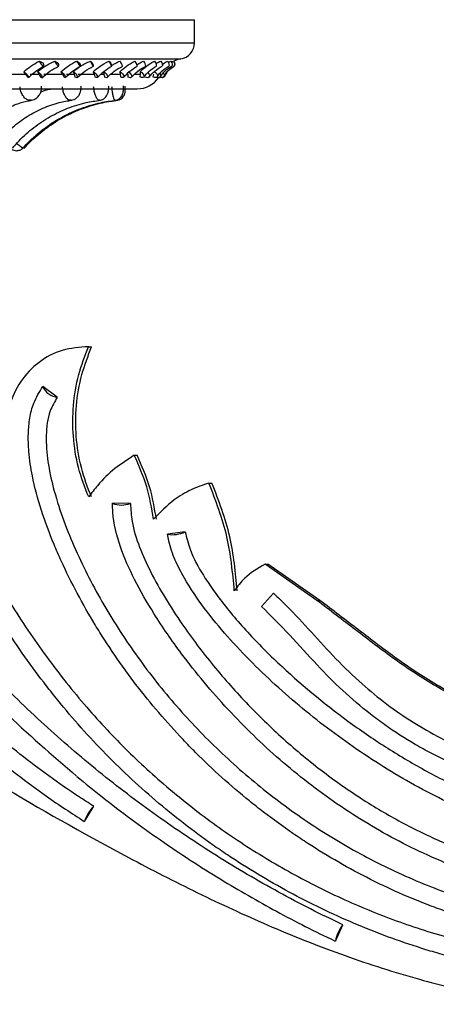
# Model space of a CAD drawing. Header units: millimetres. Extents: x 65 to 121, y 64 to 185.
# Tile 65 of 175: x 70.57 to 72.87, y 124.58 to 130.02. Entities that reach past the tile are written whole.
import ezdxf

# ---------------------------------------------------------------- set-up
doc = ezdxf.new("R2010")
doc.units = ezdxf.units.MM

msp = doc.modelspace()

# ---------------------------------------------------------------- linework, layer by layer
at = {"color": 7, "linetype": 'Continuous', "lineweight": 25}
for p, q in [((69.75882, 130.01567), (71.53811, 130.01567)), ((71.53811, 129.88773), (71.53811, 130.01567)), ((70.68238, 129.78677), (70.70512, 129.77652)), ((70.76773, 129.78721), (70.78603, 129.77593)), ((70.88929, 129.78677), (70.90578, 129.77652)), ((70.96357, 129.78721), (70.97542, 129.77593)), ((71.0667, 129.78677), (71.07661, 129.77652)), ((71.39406, 129.77947), (71.40867, 129.78721)), ((70.48925, 129.71454), (70.60537, 129.71454)), ((70.59499, 129.72871), (70.60537, 129.71454)), ((70.60537, 129.71454), (70.61542, 129.70063)), ((70.63038, 129.71454), (70.67975, 129.71454)), ((70.67208, 129.7302), (70.67975, 129.71454)), ((70.67975, 129.71454), (70.68706, 129.69915)), ((70.70578, 129.71454), (70.80884, 129.71454)), ((70.80104, 129.72871), (70.80884, 129.71454)), ((70.80884, 129.71454), (70.81626, 129.70063)), ((70.83079, 129.71454), (70.87384, 129.71454)), ((70.86873, 129.7302), (70.87384, 129.71454)), ((70.87384, 129.71454), (70.87853, 129.69915)), ((70.89637, 129.71454), (70.98437, 129.71454)), ((70.97929, 129.72871), (70.98437, 129.71454)), ((70.98437, 129.71454), (70.98901, 129.70063)), ((71.02113, 129.71454), (71.03871, 129.71454)), ((71.03627, 129.7302), (71.03871, 129.71454)), ((71.03871, 129.71454), (71.04069, 129.69915)), ((71.07748, 129.71454), (71.12853, 129.71454)), ((71.12628, 129.72871), (71.12853, 129.71454)), ((71.12853, 129.71454), (71.13031, 129.70063)), ((71.16408, 129.71454), (71.17116, 129.71454)), ((71.17116, 129.71454), (71.1704, 129.69915)), ((71.20846, 129.71454), (71.23853, 129.71454)), ((71.23853, 129.71454), (71.23741, 129.70063)), ((71.23915, 129.72871), (71.23853, 129.71454)), ((71.31222, 129.71454), (71.30822, 129.70063)), ((71.34888, 129.69679), (71.34599, 129.69723)), ((67.52354, 129.63438), (71.22268, 129.63438)), ((70.95762, 128.21105), (70.93994, 128.21105)), ((70.95282, 128.21086), (70.97053, 128.21086)), ((70.97053, 128.21086), (70.95789, 128.2091)), ((70.78086, 127.93199), (70.70112, 127.99233)), ((71.20614, 127.61194), (71.22236, 127.61194)), ((71.61785, 127.45907), (71.63442, 127.45907)), ((71.18473, 127.34618), (71.08559, 127.34813)), ((71.48752, 127.18964), (71.38939, 127.17665)), ((72.21496, 126.81086), (71.92842, 127.01086)), ((71.92842, 127.01086), (71.94441, 127.01086)), ((72.23101, 126.81086), (71.94441, 127.01086)), ((71.97518, 126.85081), (71.90814, 126.77788)), ((72.21496, 126.81086), (72.23101, 126.81086)), ((70.93136, 125.59139), (70.98191, 125.67517)), ((72.31738, 124.93093), (72.35831, 125.02118))]:
    msp.add_line(p, q, dxfattribs=at)
at = {"color": 1, "linetype": 'Continuous', "lineweight": 25}
for p, q in [((69.75882, 129.88773), (71.53811, 129.88773)), ((69.74542, 129.79895), (71.46286, 129.79895))]:
    msp.add_line(p, q, dxfattribs=at)
at = {"color": 7, "linetype": 'Continuous', "lineweight": 25, "flags": 128}
for points in [[(70.68238, 129.78677), (70.68628, 129.77809), (70.69128, 129.76999), (70.69664, 129.76368), (70.70156, 129.7601), (70.70528, 129.75979), (70.70726, 129.76279), (70.70721, 129.76867), (70.70512, 129.77652)], [(70.76773, 129.78721), (70.77164, 129.77852), (70.77631, 129.77033), (70.78105, 129.76386), (70.78515, 129.7601), (70.78799, 129.75959), (70.78916, 129.76241), (70.78847, 129.76815), (70.78603, 129.77593)], [(70.88929, 129.78677), (70.89341, 129.77809), (70.89812, 129.76999), (70.90273, 129.76368), (70.90655, 129.7601), (70.909, 129.75979), (70.90971, 129.76279), (70.90858, 129.76867), (70.90578, 129.77652)], [(70.96357, 129.78721), (70.96766, 129.77852), (70.972, 129.77033), (70.97594, 129.76386), (70.9789, 129.7601), (70.98043, 129.75959), (70.98031, 129.76241), (70.97855, 129.76815), (70.97542, 129.77593)], [(71.0667, 129.78677), (71.07094, 129.77809), (71.07528, 129.76999), (71.07905, 129.76368), (71.08169, 129.7601), (71.08281, 129.75979), (71.08225, 129.76279), (71.08007, 129.76867), (71.07661, 129.77652)], [(71.3532, 129.78721), (71.35732, 129.77852), (71.36018, 129.77033), (71.36134, 129.76386), (71.36063, 129.7601), (71.36018, 129.75966)], [(71.39058, 129.78677), (71.39473, 129.77809), (71.39745, 129.76999), (71.39833, 129.76368), (71.39725, 129.7601), (71.39687, 129.7598)], [(71.40867, 129.78721), (71.41265, 129.77852), (71.41489, 129.77033), (71.41505, 129.76386), (71.41312, 129.7601), (71.4127, 129.75983)], [(71.42209, 129.78677), (71.42604, 129.77809), (71.4281, 129.76999), (71.42796, 129.76368), (71.42565, 129.7601), (71.42554, 129.76003)], [(71.42452, 129.78721), (71.42828, 129.77852), (71.42985, 129.77033), (71.42902, 129.76386), (71.42643, 129.76042)], [(70.59499, 129.72871), (70.60136, 129.72337), (70.60835, 129.71668), (70.61488, 129.70965), (70.61994, 129.70338), (70.62275, 129.69883), (70.62288, 129.69671), (70.6203, 129.69734), (70.61542, 129.70063)], [(70.67208, 129.7302), (70.67856, 129.72468), (70.68523, 129.71759), (70.69105, 129.71003), (70.69513, 129.70317), (70.69683, 129.69806), (70.69589, 129.6955), (70.69246, 129.69589), (70.68706, 129.69915)], [(70.80104, 129.72871), (70.80807, 129.72337), (70.81523, 129.71668), (70.8214, 129.70965), (70.82563, 129.70338), (70.82727, 129.69883), (70.82606, 129.69671), (70.82219, 129.69734), (70.81626, 129.70063)], [(70.86873, 129.7302), (70.87583, 129.72468), (70.88263, 129.71759), (70.88806, 129.71003), (70.8913, 129.70317), (70.89184, 129.69806), (70.8896, 129.6955), (70.88492, 129.69589), (70.87853, 129.69915)], [(70.97929, 129.72871), (70.98686, 129.72337), (70.99404, 129.71668), (70.99973, 129.70965), (71.00305, 129.70338), (71.00348, 129.69883), (71.00096, 129.69671), (70.99587, 129.69734), (70.98901, 129.70063)], [(71.03627, 129.7302), (71.04385, 129.72468), (71.05064, 129.71759), (71.05559, 129.71003), (71.05793, 129.70317), (71.0573, 129.69806), (71.05379, 129.6955), (71.04796, 129.69589), (71.04069, 129.69915)], [(71.12628, 129.72871), (71.13423, 129.72337), (71.14131, 129.71668), (71.14641, 129.70965), (71.14874, 129.70338), (71.14796, 129.69883), (71.14417, 129.69671), (71.13797, 129.69734), (71.13031, 129.70063)], [(71.17144, 129.7302), (71.17936, 129.72468), (71.18601, 129.71759), (71.19037, 129.71003), (71.19176, 129.70317), (71.18997, 129.69806), (71.18527, 129.6955), (71.17839, 129.69589), (71.1704, 129.69915)], [(71.23915, 129.72871), (71.24733, 129.72337), (71.25415, 129.71668), (71.25856, 129.70965), (71.25988, 129.70338), (71.25789, 129.69883), (71.25292, 129.69671), (71.24572, 129.69734), (71.23741, 129.70063)], [(71.28089, 129.7236), (71.28609, 129.71759), (71.28978, 129.71003), (71.2902, 129.70317), (71.28728, 129.69806), (71.28148, 129.6955), (71.27369, 129.69589), (71.26512, 129.69915)], [(71.3157, 129.72871), (71.32395, 129.72337), (71.33039, 129.71668), (71.33402, 129.70965), (71.33429, 129.70338), (71.33114, 129.69883), (71.32508, 129.69671), (71.31702, 129.69734), (71.30822, 129.70063)], [(71.34812, 129.71885), (71.34894, 129.71759), (71.35188, 129.71003), (71.35132, 129.70317), (71.34733, 129.69806), (71.34054, 129.6955), (71.332, 129.69589), (71.32753, 129.69716)], [(71.34888, 129.69679), (71.34339, 129.6955), (71.34035, 129.6953)], [(71.37546, 129.71011), (71.37547, 129.71003), (71.37393, 129.70317), (71.36896, 129.69806), (71.36131, 129.6955), (71.35218, 129.69589), (71.34653, 129.69754)], [(71.36585, 129.7202), (71.36853, 129.71668), (71.37131, 129.70965), (71.37053, 129.70338), (71.36628, 129.69883), (71.35924, 129.69671), (71.35048, 129.69734), (71.34745, 129.69815)]]:
    msp.add_lwpolyline(points, dxfattribs=at)
at = {"color": 7, "linetype": 'Continuous', "lineweight": 25}
for centre, radius, start, end in [((71.44811, 129.88773), 0.09, 279.43692, 0), ((69.84728, 129.16058), 1.42621, 24.82539, 26.06367), ((71.05878, 129.70043), 0.17512, 19.71693, 29.54066), ((71.217, 129.75636), 0.05226, 3.4021, 36.18378), ((71.28769, 129.76056), 0.04146, 358.70775, 39.21293), ((71.48738, 129.65143), 0.14954, 99.43692, 114.84034), ((71.22268, 129.77847), 0.1441, 270, 324.74575), ((70.70403, 127.99051), 0.00343, 147.91312, 185.93427), ((70.79633, 128.03777), 0.1069, 206.44655, 261.67934), ((71.08694, 127.34693), 0.0018, 138.36526, 168.54539), ((71.13641, 127.47709), 0.13955, 248.45924, 290.25961), ((71.41533, 127.3469), 0.17303, 261.25139, 294.66094), ((71.39048, 127.17563), 0.00149, 136.59183, 170.36642), ((71.11998, 125.53473), 0.19695, 134.51454, 163.28201), ((72.49905, 124.90293), 0.18382, 139.9621, 171.23727)]:
    msp.add_arc(centre, radius, start, end, dxfattribs=at)
for points, knots in [([(70.59499, 129.72871), (70.60797, 129.73933), (70.63397, 129.76063), (70.66466, 129.77861), (70.68068, 129.78599), (70.68238, 129.78677)], [0, 0, 0, 0, 0.4711, 0.943888, 1, 1, 1, 1]), ([(70.62284, 129.69669), (70.63588, 129.709), (70.66168, 129.73336), (70.69114, 129.75121), (70.70571, 129.76004)], [0, 0, 0, 0, 0.5053921, 1, 1, 1, 1]), ([(70.67208, 129.7302), (70.6855, 129.7399), (70.70715, 129.75555), (70.73981, 129.77454), (70.75834, 129.78295), (70.76773, 129.78721)], [0, 0, 0, 0, 0.4459212, 0.7192402, 1, 1, 1, 1]), ([(70.69602, 129.69558), (70.71042, 129.70776), (70.73893, 129.73188), (70.77183, 129.75047), (70.78812, 129.75967)], [0, 0, 0, 0, 0.5051287, 1, 1, 1, 1]), ([(70.80104, 129.72871), (70.8138, 129.73934), (70.83936, 129.76063), (70.87075, 129.77861), (70.88751, 129.78599), (70.88929, 129.78677)], [0, 0, 0, 0, 0.4710999, 0.9438946, 1, 1, 1, 1]), ([(70.82664, 129.69699), (70.83914, 129.70917), (70.86387, 129.73327), (70.89402, 129.75098), (70.90893, 129.75973)], [0, 0, 0, 0, 0.5055772, 1, 1, 1, 1]), ([(70.86873, 129.7302), (70.88167, 129.7399), (70.90256, 129.75555), (70.935, 129.77454), (70.95396, 129.78295), (70.96357, 129.78721)], [0, 0, 0, 0, 0.445922, 0.7192435, 1, 1, 1, 1]), ([(70.89068, 129.69607), (70.90419, 129.70811), (70.93092, 129.73193), (70.96398, 129.75036), (70.98033, 129.75947)], [0, 0, 0, 0, 0.5055216, 1, 1, 1, 1]), ([(70.97929, 129.72871), (70.99158, 129.73934), (71.01621, 129.76063), (71.04769, 129.77861), (71.06488, 129.78599), (71.0667, 129.78677)], [0, 0, 0, 0, 0.4710971, 0.943892, 1, 1, 1, 1]), ([(71.00273, 129.69757), (71.01444, 129.70959), (71.0376, 129.73335), (71.06778, 129.75089), (71.08271, 129.75956)], [0, 0, 0, 0, 0.50566, 1, 1, 1, 1]), ([(71.05638, 129.69685), (71.06873, 129.70871), (71.09315, 129.73216), (71.12564, 129.75038), (71.1417, 129.75938)], [0, 0, 0, 0, 0.5058581, 1, 1, 1, 1]), ([(71.0816, 129.763), (71.08761, 129.76675), (71.10234, 129.77591), (71.11875, 129.78301), (71.12846, 129.78721)], [0, 0, 0, 0, 0.4084215, 1, 1, 1, 1]), ([(71.12628, 129.72871), (71.13787, 129.73933), (71.16109, 129.76063), (71.19203, 129.77861), (71.20931, 129.78599), (71.21114, 129.78677)], [0, 0, 0, 0, 0.4710974, 0.9438848, 1, 1, 1, 1]), ([(71.14768, 129.69846), (71.15835, 129.71027), (71.17947, 129.73363), (71.20904, 129.75094), (71.22365, 129.7595)], [0, 0, 0, 0, 0.5057227, 1, 1, 1, 1]), ([(71.18988, 129.69796), (71.20082, 129.7096), (71.22243, 129.73259), (71.25365, 129.75054), (71.26907, 129.75941)], [0, 0, 0, 0, 0.5061581, 1, 1, 1, 1]), ([(71.22055, 129.76724), (71.22406, 129.76951), (71.2359, 129.77715), (71.24957, 129.78306), (71.25918, 129.78721)], [0, 0, 0, 0, 0.29648581, 1, 1, 1, 1]), ([(71.23915, 129.72871), (71.24981, 129.73934), (71.27116, 129.76063), (71.30098, 129.77861), (71.318, 129.78599), (71.31981, 129.78677)], [0, 0, 0, 0, 0.471098, 0.9438937, 1, 1, 1, 1]), ([(71.25862, 129.69967), (71.26807, 129.71123), (71.28674, 129.7341), (71.31504, 129.75114), (71.32902, 129.75956)], [0, 0, 0, 0, 0.5058264, 1, 1, 1, 1]), ([(71.28854, 129.69943), (71.29786, 129.71079), (71.31627, 129.73322), (71.34554, 129.75085), (71.35998, 129.75955)], [0, 0, 0, 0, 0.5064993, 1, 1, 1, 1]), ([(71.32592, 129.77358), (71.32607, 129.77368), (71.33412, 129.77904), (71.34375, 129.78317), (71.3532, 129.78721)], [0, 0, 0, 0, 0.0194262, 1, 1, 1, 1]), ([(71.33336, 129.70121), (71.34141, 129.71249), (71.3573, 129.73479), (71.38371, 129.75149), (71.39676, 129.75974)], [0, 0, 0, 0, 0.5060405, 1, 1, 1, 1]), ([(71.35039, 129.7013), (71.35794, 129.71233), (71.37282, 129.7341), (71.3995, 129.75132), (71.41266, 129.75981)], [0, 0, 0, 0, 0.5069326, 1, 1, 1, 1]), ([(71.3605, 129.76864), (71.36838, 129.77432), (71.37772, 129.78108), (71.38883, 129.78599), (71.39058, 129.78677)], [0, 0, 0, 0, 0.84221, 1, 1, 1, 1]), ([(71.37038, 129.70308), (71.37689, 129.71405), (71.38976, 129.73573), (71.41373, 129.75201), (71.42556, 129.76005)], [0, 0, 0, 0, 0.50641, 1, 1, 1, 1]), ([(71.37415, 129.70359), (71.37982, 129.71425), (71.39099, 129.73527), (71.41452, 129.75198), (71.4261, 129.76021)], [0, 0, 0, 0, 0.5075335, 1, 1, 1, 1]), ([(71.41167, 129.78061), (71.41343, 129.78194), (71.41655, 129.78431), (71.4204, 129.78602), (71.42209, 129.78677)], [0, 0, 0, 0, 0.5615252, 1, 1, 1, 1]), ([(70.63734, 129.57218), (70.64281, 129.57308), (70.65562, 129.57518), (70.67244, 129.58758), (70.68599, 129.60564), (70.69396, 129.62688), (70.69348, 129.64188), (70.69325, 129.64882)], [0, 0, 0, 0, 0.1581207, 0.3702037, 0.5796526, 0.8055439, 1, 1, 1, 1]), ([(70.8575, 129.5718), (70.8628, 129.5726), (70.87458, 129.57439), (70.88962, 129.58508), (70.90193, 129.60003), (70.90976, 129.61944), (70.91329, 129.63683), (70.91154, 129.64711), (70.91119, 129.64917)], [0, 0, 0, 0, 0.1520479, 0.3374892, 0.5133597, 0.7074004, 0.9414272, 1, 1, 1, 1]), ([(71.01399, 129.57166), (71.01647, 129.57174), (71.0249, 129.57201), (71.03744, 129.57874), (71.04947, 129.58946), (71.05783, 129.60275), (71.06335, 129.61949), (71.0658, 129.63574), (71.06444, 129.64657), (71.06408, 129.64945)], [0, 0, 0, 0, 0.0703727, 0.2390109, 0.3900939, 0.5325259, 0.6925851, 0.9184003, 1, 1, 1, 1]), ([(71.09966, 129.57116), (71.10049, 129.57113), (71.10717, 129.57087), (71.1181, 129.57596), (71.12987, 129.58459), (71.13754, 129.59456), (71.14222, 129.60456), (71.14478, 129.61448), (71.14615, 129.62622), (71.14645, 129.63879), (71.14577, 129.64803), (71.14559, 129.65054)], [0, 0, 0, 0, 0.0231005, 0.1866587, 0.3185554, 0.4330962, 0.5360145, 0.6325047, 0.7421438, 0.9301235, 1, 1, 1, 1]), ([(71.11055, 129.57103), (71.11608, 129.57209), (71.12643, 129.57407), (71.13856, 129.58264), (71.14674, 129.59208), (71.15167, 129.60145), (71.15423, 129.60987), (71.15535, 129.61694), (71.15591, 129.62487), (71.15589, 129.63498), (71.15559, 129.64496), (71.15527, 129.64927), (71.15525, 129.64958)], [0, 0, 0, 0, 0.1557089, 0.2910242, 0.4051318, 0.5030831, 0.5865167, 0.6546851, 0.728829, 0.8767709, 0.9911335, 1, 1, 1, 1]), ([(70.6889, 129.61742), (70.69264, 129.61897), (70.71476, 129.62815), (70.73816, 129.63155), (70.75761, 129.63438)], [0, 0, 0, 0, 0.168834, 1, 1, 1, 1]), ([(70.28205, 129.31472), (70.29142, 129.32852), (70.31899, 129.36914), (70.37014, 129.42805), (70.43641, 129.48618), (70.50722, 129.53036), (70.57581, 129.55909), (70.62079, 129.56782), (70.64066, 129.57168)], [0, 0, 0, 0, 0.0962601, 0.2833667, 0.4707648, 0.6591573, 0.8493853, 1, 1, 1, 1]), ([(70.42857, 129.31002), (70.4396, 129.32383), (70.47238, 129.36486), (70.53364, 129.42472), (70.61386, 129.48419), (70.70026, 129.52955), (70.78353, 129.5587), (70.83807, 129.56762), (70.86155, 129.57145)], [0, 0, 0, 0, 0.0959625, 0.2850319, 0.4744773, 0.6646034, 0.8555948, 1, 1, 1, 1]), ([(70.53254, 129.30713), (70.54479, 129.32098), (70.58132, 129.36229), (70.64984, 129.42275), (70.73998, 129.48298), (70.83723, 129.52895), (70.9309, 129.55844), (70.99225, 129.56747), (71.01854, 129.57135)], [0, 0, 0, 0, 0.0957492, 0.2856758, 0.4758412, 0.6662656, 0.856961, 1, 1, 1, 1]), ([(70.58943, 129.30569), (70.60234, 129.31956), (70.64093, 129.36101), (70.71342, 129.42176), (70.80893, 129.48234), (70.91201, 129.52858), (71.01139, 129.55828), (71.07651, 129.56739), (71.10445, 129.5713)], [0, 0, 0, 0, 0.0956363, 0.2858152, 0.4761292, 0.6664802, 0.8568679, 1, 1, 1, 1]), ([(70.59669, 129.30551), (70.60969, 129.31939), (70.64854, 129.36086), (70.72154, 129.42164), (70.81773, 129.48226), (70.92156, 129.52853), (71.02166, 129.55826), (71.08727, 129.56738), (71.11543, 129.57129)], [0, 0, 0, 0, 0.0956209, 0.2858226, 0.4761432, 0.6664754, 0.8568183, 1, 1, 1, 1]), ([(70.52712, 129.30117), (70.52836, 129.30036), (70.532, 129.298), (70.54127, 129.29425), (70.55652, 129.29163), (70.57398, 129.29537), (70.587, 129.30231), (70.59131, 129.30845), (70.5922, 129.30971)], [0, 0, 0, 0, 0.07504236, 0.21853368, 0.42833825, 0.69558362, 0.93753216, 1, 1, 1, 1]), ([(70.95282, 128.21086), (70.90377, 128.20747), (70.80571, 128.20069), (70.67401, 128.13007), (70.57192, 128.0229), (70.51712, 127.9042), (70.50861, 127.82532), (70.50549, 127.79644)], [0, 0, 0, 0, 0.2143491, 0.4285285, 0.6470936, 0.8707533, 1, 1, 1, 1]), ([(70.95421, 127.38201), (70.9337, 127.43543), (70.89208, 127.54384), (70.86537, 127.71503), (70.86596, 127.88812), (70.89325, 128.05553), (70.93338, 128.16015), (70.95282, 128.21086)], [0, 0, 0, 0, 0.199064, 0.4040303, 0.603052, 0.8076035, 1, 1, 1, 1]), ([(70.96914, 127.38201), (70.94875, 127.43543), (70.90737, 127.54384), (70.88117, 127.71503), (70.88236, 127.88812), (70.91029, 128.05553), (70.95087, 128.16015), (70.97053, 128.21086)], [0, 0, 0, 0, 0.1990646, 0.4040307, 0.6030524, 0.807604, 1, 1, 1, 1]), ([(69.79435, 128.07596), (69.81571, 128.05034), (69.87982, 127.97346), (69.96415, 127.82954), (70.05674, 127.65353), (70.17532, 127.41614), (70.32756, 127.12095), (70.52114, 126.78758), (70.73076, 126.48041), (70.9488, 126.2083), (71.18239, 125.96222), (71.42766, 125.74177), (71.6896, 125.54206), (71.96612, 125.36395), (72.25542, 125.20828), (72.55546, 125.07612), (72.8132, 124.98659), (73.02293, 124.92811), (73.18193, 124.89102), (73.39599, 124.85079), (73.6382, 124.82235), (73.9078, 124.81201), (74.0682, 124.82131), (74.14839, 124.82597)], [0, 0, 0, 0, 0.01718807, 0.05157855, 0.08590321, 0.12021854, 0.18885916, 0.25752427, 0.31887845, 0.38021678, 0.43680682, 0.49339753, 0.54997641, 0.60655802, 0.66312555, 0.71969184, 0.77608404, 0.80426329, 0.83244273, 0.86062259, 0.91702801, 0.95851592, 1, 1, 1, 1]), ([(72.35831, 125.02118), (72.32839, 125.03545), (72.17873, 125.10681), (71.97334, 125.21553), (71.74416, 125.34972), (71.519, 125.49082), (71.30011, 125.64212), (71.03519, 125.84341), (70.83045, 126.01408), (70.63361, 126.19381), (70.44216, 126.37943), (70.25905, 126.57367), (70.08499, 126.77583), (69.9171, 126.98311), (69.75862, 127.19773), (69.61038, 127.41892), (69.45857, 127.65934), (69.3551, 127.85027), (69.28323, 127.98289)], [0, 0, 0, 0, 0.0229564, 0.1148213, 0.1607379, 0.206655, 0.2985216, 0.3444386, 0.4363074, 0.4822247, 0.5281422, 0.6200129, 0.6659306, 0.7118484, 0.8037215, 0.8496397, 0.8955578, 1, 1, 1, 1]), ([(74.13432, 124.93385), (74.10539, 124.93149), (74.01019, 124.92373), (73.88137, 124.92178), (73.71548, 124.92812), (73.55013, 124.94374), (73.38634, 124.97068), (73.22422, 125.00566), (73.0639, 125.04845), (72.90651, 125.10106), (72.75166, 125.16053), (72.62986, 125.21348), (72.48058, 125.28604), (72.33433, 125.36485), (72.19243, 125.45144), (72.05409, 125.54361), (71.94634, 125.62178), (71.81561, 125.72474), (71.68889, 125.83282), (71.56794, 125.94745), (71.45162, 126.06676), (71.34001, 126.19063), (71.23506, 126.32021), (71.1354, 126.45379), (71.06002, 126.5638), (70.97162, 126.70494), (70.88901, 126.84954), (70.81517, 126.9986), (70.74876, 127.15081), (70.69092, 127.30639), (70.64394, 127.47788), (70.62252, 127.62091), (70.61869, 127.72783), (70.62733, 127.81754), (70.64882, 127.90794), (70.68244, 127.96218), (70.70112, 127.99233)], [0, 0, 0, 0, 0.016775, 0.0551895, 0.0743857, 0.112796, 0.1512035, 0.1703988, 0.2088034, 0.2472065, 0.2664012, 0.3048025, 0.323997, 0.3623973, 0.4007964, 0.419991, 0.4583903, 0.4775848, 0.515984, 0.5543834, 0.5735779, 0.6119775, 0.6503778, 0.6695723, 0.7079732, 0.7271679, 0.7655698, 0.803975, 0.8231707, 0.8615886, 0.9000284, 0.9262199, 0.9457877, 0.9624863, 0.9791485, 1, 1, 1, 1]), ([(69.19613, 127.93868), (69.2288, 127.87695), (69.28705, 127.76689), (69.36917, 127.62431), (69.43501, 127.51487), (69.49161, 127.42425), (69.54675, 127.33878), (69.67583, 127.14527), (69.88025, 126.86593), (70.17642, 126.5159), (70.50406, 126.1724), (70.75142, 125.95848), (70.88762, 125.84069)], [0, 0, 0, 0, 0.0776028, 0.1383551, 0.1824454, 0.2191223, 0.2566627, 0.2950064, 0.4764512, 0.6386551, 0.8010333, 1, 1, 1, 1]), ([(70.78086, 127.93199), (70.76632, 127.90748), (70.72843, 127.84364), (70.71551, 127.71876), (70.7257, 127.57685), (70.77083, 127.37022), (70.86647, 127.10898), (70.99664, 126.85345), (71.1451, 126.60853), (71.31133, 126.37455), (71.53623, 126.11363), (71.78427, 125.87487), (72.00823, 125.69597), (72.24364, 125.53354), (72.48999, 125.38784), (72.8009, 125.24284), (73.12492, 125.12935), (73.45743, 125.0561), (73.71331, 125.02112), (73.8559, 125.02635), (73.88623, 125.02746)], [0, 0, 0, 0, 0.0183978, 0.0479209, 0.078931, 0.1100276, 0.1828597, 0.2555458, 0.2918379, 0.3644899, 0.4371357, 0.5097796, 0.5824209, 0.6187113, 0.6913535, 0.7640031, 0.8366615, 0.9093371, 0.9807134, 1, 1, 1, 1]), ([(74.15767, 124.7264), (74.12788, 124.72423), (74.03181, 124.71726), (73.86907, 124.71405), (73.67009, 124.72161), (73.472, 124.74075), (73.27536, 124.77061), (73.08064, 124.81083), (72.92033, 124.85263), (72.76176, 124.90038), (72.60498, 124.95396), (72.42012, 125.02728), (72.23887, 125.10933), (72.06157, 125.19981), (71.88856, 125.29851), (71.74826, 125.38744), (71.61115, 125.48129), (71.47731, 125.58001), (71.32234, 125.706), (71.17351, 125.83938), (71.03098, 125.97965), (70.89513, 126.12651), (70.78785, 126.25416), (70.68497, 126.3853), (70.5864, 126.51974), (70.4748, 126.68565), (70.36963, 126.85555), (70.27033, 127.02873), (70.17551, 127.20417), (70.06808, 127.41371), (69.99152, 127.56418), (69.94503, 127.65555)], [0, 0, 0, 0, 0.0163583, 0.0527356, 0.0891115, 0.1254859, 0.1618589, 0.198231, 0.2346025, 0.2527838, 0.2891543, 0.3255245, 0.3618945, 0.3982642, 0.4346339, 0.4710039, 0.4891851, 0.5255555, 0.561926, 0.5982967, 0.6346675, 0.6710385, 0.7074092, 0.7255904, 0.7619596, 0.7983276, 0.8346944, 0.8710594, 0.9074225, 0.9437842, 1, 1, 1, 1]), ([(71.20614, 127.61194), (71.16959, 127.58876), (71.09542, 127.54171), (71.01288, 127.46096), (70.97035, 127.40372), (70.95421, 127.38201)], [0, 0, 0, 0, 0.3761934, 0.7633819, 1, 1, 1, 1]), ([(71.31271, 127.25949), (71.30231, 127.31949), (71.28124, 127.4411), (71.23139, 127.5545), (71.20614, 127.61194)], [0, 0, 0, 0, 0.4933992, 1, 1, 1, 1]), ([(71.3281, 127.25949), (71.31786, 127.31949), (71.2971, 127.4411), (71.24749, 127.5545), (71.22236, 127.61194)], [0, 0, 0, 0, 0.4933997, 1, 1, 1, 1]), ([(71.61785, 127.45907), (71.58466, 127.44754), (71.51731, 127.42414), (71.41037, 127.36052), (71.34903, 127.29707), (71.31271, 127.25949)], [0, 0, 0, 0, 0.2837346, 0.5758033, 1, 1, 1, 1]), ([(71.75861, 126.86423), (71.74937, 126.96475), (71.73056, 127.16935), (71.65585, 127.36138), (71.61785, 127.45907)], [0, 0, 0, 0, 0.4912684, 1, 1, 1, 1]), ([(71.77391, 126.86423), (71.7649, 126.96475), (71.74656, 127.16935), (71.67224, 127.36138), (71.63442, 127.45907)], [0, 0, 0, 0, 0.491268, 1, 1, 1, 1]), ([(70.98191, 125.67517), (70.95394, 125.69305), (70.81399, 125.78251), (70.62527, 125.91946), (70.36817, 126.13114), (70.17327, 126.31369), (69.94465, 126.55665), (69.77448, 126.76264), (69.56587, 127.04843), (69.45362, 127.23761), (69.37533, 127.36955)], [0, 0, 0, 0, 0.0423326, 0.2118139, 0.2964948, 0.4659821, 0.5506642, 0.7201599, 0.8048429, 1, 1, 1, 1]), ([(74.10044, 125.15955), (74.07131, 125.1578), (73.97554, 125.15202), (73.81267, 125.15428), (73.6135, 125.17288), (73.41673, 125.20728), (73.22332, 125.25599), (72.97052, 125.33901), (72.72663, 125.44744), (72.49435, 125.57776), (72.32637, 125.68583), (72.11097, 125.84289), (71.90916, 126.01824), (71.72242, 126.20893), (71.59019, 126.35914), (71.45151, 126.53426), (71.32114, 126.72213), (71.2074, 126.91966), (71.12433, 127.10507), (71.08838, 127.25018), (71.08606, 127.33156), (71.08559, 127.34813)], [0, 0, 0, 0, 0.0218207, 0.0717528, 0.1216921, 0.1714406, 0.2211848, 0.2709263, 0.3705633, 0.4202986, 0.4700328, 0.5197657, 0.6193511, 0.6690814, 0.7188117, 0.7685418, 0.8356372, 0.8892575, 0.9385371, 0.9874862, 1, 1, 1, 1]), ([(71.18473, 127.34618), (71.18683, 127.31306), (71.19204, 127.23097), (71.23229, 127.10393), (71.32024, 126.91244), (71.45669, 126.69211), (71.64073, 126.44857), (71.83278, 126.23249), (72.04033, 126.03249), (72.26251, 125.85069), (72.49054, 125.69429), (72.72159, 125.56269), (72.94603, 125.45834), (73.17053, 125.37516), (73.43136, 125.30474), (73.65649, 125.26032), (73.80726, 125.26115), (73.84138, 125.26133)], [0, 0, 0, 0, 0.0278698, 0.0690991, 0.1104767, 0.2038673, 0.2841914, 0.3645266, 0.4442577, 0.5239827, 0.6034481, 0.6745461, 0.7456371, 0.8099288, 0.8742124, 0.9715414, 1, 1, 1, 1]), ([(69.3035, 127.29911), (69.33584, 127.24294), (69.3973, 127.13619), (69.48802, 126.99645), (69.56544, 126.88417), (69.63214, 126.79248), (69.7613, 126.62279), (69.93691, 126.417), (70.16103, 126.18997), (70.31793, 126.04747), (70.44954, 125.93659), (70.57105, 125.83994), (70.73369, 125.71929), (70.8599, 125.63709), (70.92967, 125.59164)], [0, 0, 0, 0, 0.0817562, 0.1553607, 0.2097516, 0.2534325, 0.2980247, 0.478023, 0.5930607, 0.6992117, 0.7447177, 0.8098458, 0.8948658, 1, 1, 1, 1]), ([(74.04785, 125.42145), (74.01854, 125.42193), (73.92268, 125.42348), (73.76078, 125.43908), (73.56426, 125.47462), (73.37124, 125.52572), (73.18241, 125.59045), (72.99817, 125.66729), (72.81891, 125.75518), (72.64487, 125.85309), (72.47613, 125.95997), (72.25792, 126.11296), (72.05087, 126.28173), (71.85751, 126.4655), (71.71962, 126.61052), (71.59175, 126.76538), (71.49504, 126.90725), (71.42995, 127.0329), (71.40026, 127.11522), (71.39162, 127.16407), (71.38939, 127.17665)], [0, 0, 0, 0, 0.0262889, 0.0859814, 0.145663, 0.2053353, 0.2650006, 0.3246597, 0.3843152, 0.4439672, 0.5036159, 0.5632622, 0.6826705, 0.7423196, 0.8019746, 0.8616512, 0.9219545, 0.9552776, 0.9884807, 1, 1, 1, 1]), ([(71.48752, 127.18964), (71.49536, 127.15712), (71.51574, 127.07245), (71.58545, 126.94781), (71.69567, 126.79111), (71.84062, 126.62175), (72.07959, 126.38526), (72.34021, 126.17188), (72.61835, 125.98452), (72.83538, 125.85763), (73.0613, 125.74662), (73.29564, 125.65355), (73.53765, 125.58206), (73.78548, 125.53306), (73.9533, 125.52534), (74.03719, 125.52148)], [0, 0, 0, 0, 0.0314917, 0.0819786, 0.1326586, 0.2115989, 0.2906091, 0.4480001, 0.5267304, 0.6054502, 0.6840291, 0.76315, 0.8422458, 0.9211448, 1, 1, 1, 1]), ([(68.47066, 127.06086), (68.69227, 126.91185), (69.13549, 126.61382), (69.81282, 126.18614), (70.49633, 125.76798), (71.08594, 125.43491), (71.57778, 125.18388), (71.96797, 125.00499), (72.36831, 124.84633), (72.75722, 124.72258), (73.13151, 124.63125), (73.37042, 124.59876), (73.49024, 124.58246)], [0, 0, 0, 0, 0.14154958, 0.28310584, 0.42504546, 0.56695322, 0.64278859, 0.7186128, 0.79523572, 0.87183483, 0.93572474, 1, 1, 1, 1]), ([(71.92842, 127.01086), (71.88785, 126.98761), (71.82126, 126.94945), (71.77621, 126.88816), (71.75861, 126.86423)], [0, 0, 0, 0, 0.6094508, 1, 1, 1, 1]), ([(71.97518, 126.85081), (71.99928, 126.8278), (72.11983, 126.71275), (72.27056, 126.53407), (72.49869, 126.31332), (72.74033, 126.13113), (73.05413, 125.97008), (73.33201, 125.87602), (73.5704, 125.82133), (73.76512, 125.79031), (73.90353, 125.78372), (73.97273, 125.78043)], [0, 0, 0, 0, 0.0426037, 0.21301875, 0.2982518, 0.44817131, 0.59810335, 0.74791036, 0.8226628, 0.91133992, 1, 1, 1, 1]), ([(73.98569, 125.68023), (73.95631, 125.681), (73.86039, 125.68351), (73.73162, 125.69603), (73.56721, 125.72107), (73.43693, 125.74861), (73.27637, 125.79187), (73.14987, 125.83349), (72.99523, 125.8948), (72.87458, 125.9514), (72.72866, 126.03155), (72.61652, 126.10387), (72.48288, 126.20339), (72.35597, 126.31172), (72.20919, 126.45904), (72.06686, 126.62092), (71.96123, 126.7258), (71.90844, 126.7782)], [0, 0, 0, 0, 0.0362698, 0.1184264, 0.1594782, 0.2416236, 0.2826746, 0.3648212, 0.4058738, 0.4880326, 0.5290868, 0.6112635, 0.6523181, 0.7344857, 0.8166293, 0.9083656, 1, 1, 1, 1]), ([(73.11381, 126.20962), (73.0328, 126.25057), (72.87007, 126.33282), (72.64315, 126.48342), (72.42888, 126.64858), (72.28627, 126.75676), (72.21496, 126.81086)], [0, 0, 0, 0, 0.251209, 0.5046264, 0.752286, 1, 1, 1, 1]), ([(73.13018, 126.20962), (73.04911, 126.25057), (72.88627, 126.33282), (72.65926, 126.48342), (72.44495, 126.64858), (72.30233, 126.75676), (72.23101, 126.81086)], [0, 0, 0, 0, 0.2512089, 0.5046267, 0.7522859, 1, 1, 1, 1]), ([(70.88865, 125.84021), (70.93521, 125.8021), (71.0848, 125.67965), (71.2943, 125.52596), (71.5148, 125.3776), (71.72717, 125.24385), (71.99142, 125.0921), (72.20555, 124.98371), (72.31574, 124.9317), (72.31738, 124.93093)], [0, 0, 0, 0, 0.1060801, 0.3408138, 0.4581397, 0.5754654, 0.7842878, 0.9968056, 1, 1, 1, 1])]:
    msp.add_open_spline(points, degree=3, knots=knots, dxfattribs=at)
at = {"color": 1, "linetype": 'Continuous', "lineweight": 25}
for points, knots in [([(70.63725, 129.57208), (70.63548, 129.57153), (70.63023, 129.56989), (70.6187, 129.57252), (70.60372, 129.58036), (70.58926, 129.5973), (70.57851, 129.61978), (70.57618, 129.63691), (70.57499, 129.64562)], [0, 0, 0, 0, 0.0633304, 0.1888143, 0.3896788, 0.5907689, 0.7919418, 1, 1, 1, 1]), ([(70.85744, 129.57161), (70.85658, 129.57128), (70.85309, 129.5699), (70.84473, 129.57261), (70.83312, 129.58033), (70.82163, 129.59731), (70.81282, 129.61978), (70.81056, 129.63691), (70.80942, 129.64562)], [0, 0, 0, 0, 0.0418148, 0.1701801, 0.3756594, 0.5813674, 0.7871612, 1, 1, 1, 1]), ([(71.01396, 129.57125), (71.01365, 129.57107), (71.01168, 129.5699), (71.00644, 129.57269), (70.99872, 129.5803), (70.9907, 129.59731), (70.98421, 129.61978), (70.98213, 129.63691), (70.98107, 129.64562)], [0, 0, 0, 0, 0.0245422, 0.1552208, 0.3644028, 0.57382, 0.7833231, 1, 1, 1, 1]), ([(71.09964, 129.57094), (71.0996, 129.57088), (71.09895, 129.56989), (71.09677, 129.57278), (71.09326, 129.58027), (71.08907, 129.59732), (71.08518, 129.61977), (71.08337, 129.63691), (71.08245, 129.64562)], [0, 0, 0, 0, 0.0092175, 0.141951, 0.3544176, 0.5671266, 0.7799224, 1, 1, 1, 1]), ([(70.55617, 129.33312), (70.55652, 129.33283), (70.56309, 129.32741), (70.57408, 129.31927), (70.58629, 129.31104), (70.59188, 129.30843), (70.59228, 129.30937), (70.59237, 129.30958)], [0, 0, 0, 0, 0.0167533, 0.3149814, 0.613125, 0.9113615, 1, 1, 1, 1])]:
    msp.add_open_spline(points, degree=3, knots=knots, dxfattribs=at)

doc.saveas('drawing.dxf')
